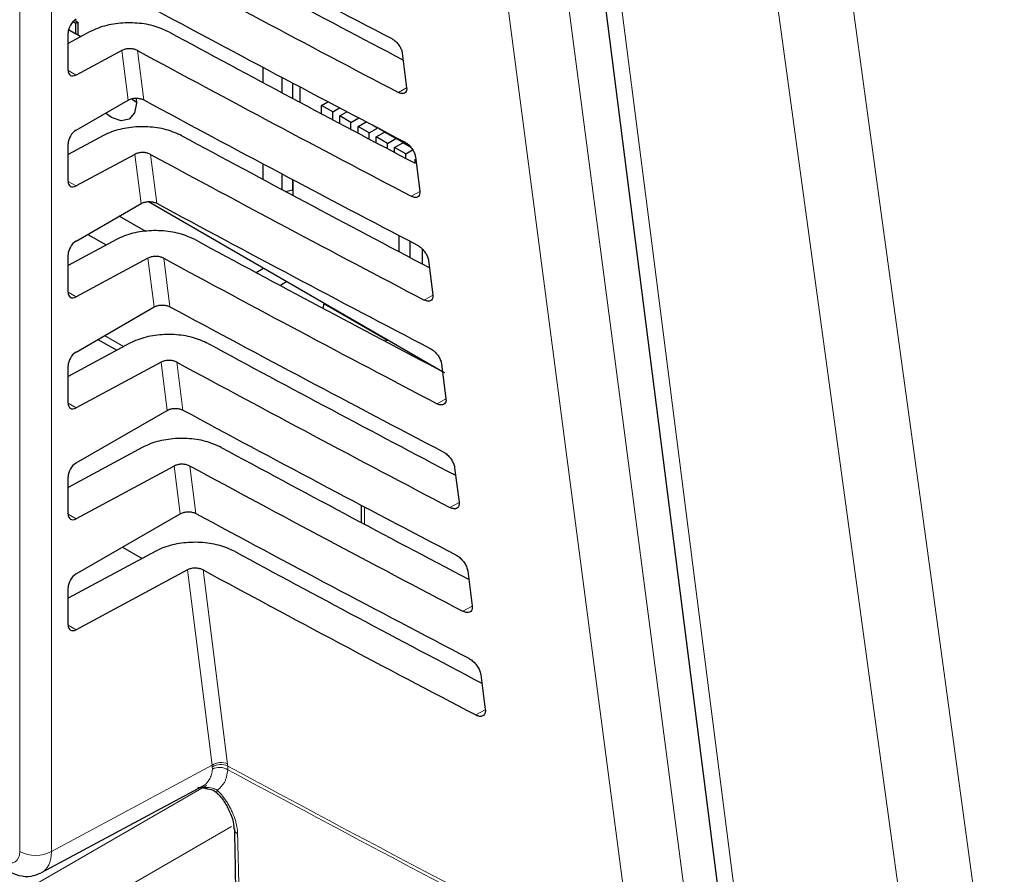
# Paper-space layout 'Blatt4' of a CAD drawing. Header units: millimetres. Extents: x 5 to 418, y 2 to 292.
# Tile 37 of 70: x 135 to 146, y 143 to 152. Entities that reach past the tile are written whole.
import ezdxf

# ---------------------------------------------------------------- set-up
doc = ezdxf.new("R2010")
doc.units = ezdxf.units.MM

psp = doc.layouts.new('Blatt4')

# ---------------------------------------------------------------- linework, layer by layer
at = {"color": 7, "linetype": 'Continuous', "lineweight": 18}
for p, q in [((135.256, 142.795), (135.256, 159.875)), ((135.607, 159.873), (135.607, 142.793)), ((136.452, 151.089), (136.383, 151.638)), ((136.556, 151.638), (136.625, 151.092)), ((135.79, 151.418), (135.878, 151.367)), ((139.529, 151.225), (139.438, 151.174)), ((136.596, 149.948), (136.528, 150.491)), ((136.701, 150.491), (136.769, 149.951)), ((135.79, 150.193), (135.878, 150.142)), ((139.674, 150.081), (139.58, 150.029)), ((136.74, 148.806), (136.672, 149.344)), ((136.846, 149.344), (136.913, 148.809)), ((135.79, 148.968), (135.878, 148.917)), ((139.818, 148.937), (139.722, 148.883)), ((136.192, 148.49), (136.402, 148.369)), ((136.885, 147.665), (136.817, 148.197)), ((136.991, 148.197), (137.058, 147.667)), ((139.963, 147.793), (139.865, 147.738)), ((135.79, 147.744), (135.878, 147.693)), ((137.029, 146.523), (136.962, 147.05)), ((137.136, 147.05), (137.202, 146.526)), ((139.065, 146.597), (139.065, 146.407)), ((140.108, 146.648), (140.007, 146.592)), ((135.79, 146.519), (135.878, 146.468)), ((137.38, 143.746), (137.107, 145.904)), ((137.28, 145.903), (137.551, 143.76)), ((140.252, 145.504), (140.15, 145.447)), ((135.79, 145.294), (135.878, 145.243)), ((140.397, 144.36), (140.292, 144.302)), ((137.551, 143.76), (137.554, 143.737)), ((135.607, 142.793), (137.38, 143.746)), ((137.382, 143.728), (137.38, 143.746)), ((137.383, 143.705), (137.382, 143.728)), ((137.554, 143.737), (137.554, 143.697)), ((135.253, 142.331), (137.319, 143.523)), ((137.596, 143.071), (135.518, 141.871))]:
    psp.add_line(p, q, dxfattribs=at)
at = {"color": 7, "linetype": 'Continuous', "lineweight": 25}
for p, q in [((135.845, 151.957), (135.877, 151.938)), ((135.863, 151.972), (135.899, 151.951)), ((135.877, 151.938), (135.899, 151.951)), ((135.877, 151.82), (135.877, 151.938)), ((135.899, 151.951), (135.899, 151.807)), ((136.035, 151.846), (135.79, 151.714)), ((135.79, 151.42), (135.79, 151.832)), ((135.795, 151.868), (135.877, 151.82)), ((135.931, 151.789), (135.877, 151.82)), ((136.383, 151.638), (135.878, 151.367)), ((139.481, 151.609), (139.529, 151.227)), ((137.94, 151.453), (137.94, 151.285)), ((138.153, 151.171), (138.153, 151.34)), ((138.267, 151.279), (138.267, 151.11)), ((138.348, 151.237), (138.348, 151.068)), ((135.878, 150.758), (136.452, 151.089)), ((136.497, 151.101), (136.544, 151.068)), ((138.589, 151.032), (138.659, 151.072)), ((138.589, 150.939), (138.589, 151.032)), ((138.713, 150.961), (138.589, 151.032)), ((138.713, 150.961), (138.788, 151.004)), ((138.713, 150.874), (138.713, 150.961)), ((138.791, 150.916), (138.87, 150.961)), ((138.791, 150.832), (138.791, 150.916)), ((138.914, 150.844), (138.791, 150.916)), ((138.914, 150.844), (138.999, 150.893)), ((138.914, 150.767), (138.914, 150.844)), ((138.992, 150.8), (139.081, 150.851)), ((138.992, 150.726), (138.992, 150.8)), ((139.116, 150.728), (138.992, 150.8)), ((139.116, 150.728), (139.208, 150.781)), ((139.116, 150.66), (139.116, 150.728)), ((139.208, 150.781), (139.153, 150.813)), ((139.194, 150.683), (139.286, 150.736)), ((139.208, 150.781), (139.208, 150.784)), ((139.221, 150.777), (139.567, 150.577)), ((139.286, 150.736), (139.286, 150.74)), ((139.409, 150.665), (139.286, 150.736)), ((136.18, 150.699), (135.79, 150.489)), ((135.79, 150.195), (135.79, 150.607)), ((139.194, 150.619), (139.194, 150.683)), ((139.317, 150.612), (139.194, 150.683)), ((139.317, 150.612), (139.409, 150.665)), ((139.317, 150.554), (139.317, 150.612)), ((139.395, 150.567), (139.487, 150.62)), ((139.409, 150.665), (139.409, 150.668)), ((139.487, 150.62), (139.487, 150.624)), ((139.573, 150.57), (139.487, 150.62)), ((139.395, 150.513), (139.395, 150.567)), ((139.519, 150.495), (139.395, 150.567)), ((139.519, 150.495), (139.595, 150.54)), ((136.528, 150.491), (135.878, 150.142)), ((139.519, 150.448), (139.519, 150.495)), ((139.622, 150.436), (139.628, 150.44)), ((139.622, 150.394), (139.622, 150.436)), ((139.625, 150.464), (139.673, 150.083)), ((137.94, 150.388), (137.94, 150.216)), ((138.153, 150.102), (138.153, 150.274)), ((138.267, 150.214), (138.267, 150.099)), ((138.272, 150.212), (138.272, 150.038)), ((138.192, 150.081), (138.267, 150.099)), ((138.266, 150.098), (138.272, 150.095)), ((138.267, 150.099), (138.272, 150.103)), ((136.679, 149.969), (139.925, 148.095)), ((135.878, 149.533), (136.596, 149.948)), ((136.647, 149.64), (136.355, 149.809)), ((136.325, 149.552), (135.79, 149.264)), ((136.008, 149.608), (136.211, 149.491)), ((139.447, 149.415), (139.447, 149.593)), ((139.567, 149.352), (139.567, 149.53)), ((139.699, 149.449), (139.699, 149.283)), ((135.79, 148.97), (135.79, 149.382)), ((136.672, 149.344), (135.878, 148.917)), ((139.77, 149.32), (139.818, 148.939)), ((137.867, 149.186), (137.948, 149.236)), ((138.207, 149.087), (138.135, 149.042)), ((135.878, 148.308), (136.74, 148.806)), ((138.606, 148.791), (138.619, 148.849)), ((138.617, 148.84), (139.312, 148.439)), ((136.119, 148.447), (136.327, 148.328)), ((139.32, 148.444), (139.291, 148.427)), ((136.47, 148.405), (135.79, 148.039)), ((135.79, 147.745), (135.79, 148.157)), ((136.817, 148.197), (135.878, 147.693)), ((139.915, 148.176), (139.963, 147.795)), ((135.878, 147.084), (136.885, 147.665)), ((136.615, 147.258), (135.79, 146.814)), ((136.962, 147.05), (135.878, 146.468)), ((140.059, 147.032), (140.108, 146.651)), ((135.79, 146.52), (135.79, 146.932)), ((139.028, 146.616), (139.028, 146.427)), ((135.878, 145.859), (137.029, 146.523)), ((136.391, 146.155), (136.608, 146.029)), ((136.76, 146.111), (135.79, 145.59)), ((137.107, 145.904), (135.878, 145.243)), ((140.204, 145.888), (140.252, 145.506)), ((135.79, 145.296), (135.79, 145.707)), ((140.349, 144.744), (140.397, 144.362)), ((135.498, 142.561), (137.281, 143.52)), ((137.221, 143.504), (137.331, 143.491))]:
    psp.add_line(p, q, dxfattribs=at)
at = {"color": 7, "linetype": 'Continuous', "lineweight": 18, "flags": 128}
for points in [[(142.055, 141.367), (141.956, 142.124), (141.559, 145.155), (140.285, 154.892)], [(140.949, 154.945), (141.834, 148.18), (142.719, 141.42)], [(141.637, 154.207), (141.756, 153.268), (142.235, 149.51), (142.715, 145.753), (143.347, 140.795)], [(144.288, 153.375), (144.756, 149.947), (145.225, 146.518), (146.129, 139.9)], [(145.309, 139.827), (145.18, 140.77), (144.664, 144.545), (144.148, 148.32), (143.467, 153.301)], [(137.435, 143.441), (137.433, 143.443), (137.431, 143.45), (137.433, 143.46), (137.438, 143.473)]]:
    psp.add_lwpolyline(points, dxfattribs=at)
at = {"color": 7, "linetype": 'Continuous', "lineweight": 25, "flags": 128}
for points in [[(141.424, 154.467), (141.581, 153.238), (143.134, 141.055)], [(136.54, 151.109), (136.544, 151.057), (136.523, 150.948), (136.464, 150.88), (136.375, 150.862), (136.27, 150.899), (136.204, 150.946)]]:
    psp.add_lwpolyline(points, dxfattribs=at)
at = {"color": 7, "linetype": 'Continuous', "lineweight": 18}
for centre, radius, start, end in [((137.478, 143.602), 0.175, 65.1129, 124.1357), ((137.476, 143.587), 0.169, 62.583, 123.4037), ((137.462, 143.55), 0.174, 57.9386, 117.0038), ((256.145, 363.442), 249.668, 241.64077, 242.80828), ((256.146, 363.396), 249.662, 241.64019, 242.80847), ((137.686, 143.049), 0.0637, 183.7199, 247.9823), ((135.433, 143.137), 0.385, 242.6565, 296.7662)]:
    psp.add_arc(centre, radius, start, end, dxfattribs=at)
at = {"color": 7, "linetype": 'Continuous', "lineweight": 25}
for centre, major_axis, ratio, start_param, end_param in [((307.104, 262.264), (249.892, 3.845), 0.587275, 3.951027, 3.967493), ((306.282, 254.055), (248.122, -3.686), 0.567125, 3.968666, 3.983632), ((306.281, 254.055), (248.626, -3.693), 0.567125, 3.968664, 3.985207), ((307.104, 261.039), (249.691, 3.842), 0.587275, 3.951067, 3.967532), ((135.88, 151.882), (0.064, 0.107), 0.587369, 0.811807, 2.36515), ((306.282, 252.83), (247.921, -3.683), 0.567125, 3.968707, 3.983625), ((306.281, 252.83), (248.425, -3.69), 0.567125, 3.968705, 3.985247), ((135.88, 151.47), (0.064, 0.107), 0.587369, 2.36515, 3.918493), ((307.104, 259.814), (249.491, 3.839), 0.587275, 3.951108, 3.967572), ((135.88, 150.657), (0.064, 0.107), 0.587369, 0.811807, 2.36515), ((306.282, 251.606), (247.72, -3.68), 0.567125, 3.968748, 3.983739), ((306.282, 251.605), (248.225, -3.687), 0.567125, 3.968746, 3.985287), ((135.88, 150.245), (0.064, 0.107), 0.587369, 2.36515, 3.918493), ((307.103, 258.589), (249.29, 3.836), 0.587275, 3.951149, 3.967612), ((135.88, 149.432), (0.064, 0.107), 0.587369, 0.811807, 2.36515), ((306.283, 250.381), (247.519, -3.677), 0.567125, 3.968789, 3.983923), ((306.282, 250.381), (248.024, -3.684), 0.567125, 3.968787, 3.985327), ((135.88, 149.02), (0.064, 0.107), 0.587369, 2.36515, 3.918493), ((307.103, 257.364), (249.089, 3.833), 0.587275, 3.951189, 3.967652), ((306.283, 249.157), (247.319, -3.674), 0.567125, 3.96883, 3.983847), ((135.88, 148.207), (0.064, 0.107), 0.587369, 0.811807, 2.36515), ((306.282, 249.156), (247.823, -3.681), 0.567125, 3.968828, 3.985368), ((135.88, 147.795), (0.064, 0.107), 0.587369, 2.36515, 3.918493), ((307.103, 256.139), (248.888, 3.83), 0.587275, 3.95123, 3.967692), ((306.283, 247.932), (247.118, -3.671), 0.567125, 3.968872, 3.983901), ((135.88, 146.982), (0.064, 0.107), 0.587369, 0.811807, 2.36515), ((306.283, 247.931), (247.622, -3.679), 0.567125, 3.96887, 3.985408), ((135.88, 146.571), (0.064, 0.107), 0.587369, 2.36515, 3.918493), ((307.102, 254.914), (248.688, 3.827), 0.587275, 3.951271, 3.967733), ((306.284, 246.707), (246.917, -3.668), 0.567125, 3.968913, 3.983955), ((135.88, 145.758), (0.064, 0.107), 0.587369, 0.811807, 2.36515), ((306.283, 246.707), (247.422, -3.676), 0.567125, 3.968911, 3.985449), ((135.88, 145.346), (0.064, 0.107), 0.587369, 2.36515, 3.918493)]:
    psp.add_ellipse(centre, major_axis=major_axis, ratio=ratio, start_param=start_param, end_param=end_param, dxfattribs=at)
at = {"color": 7, "linetype": 'Continuous', "lineweight": 18}
for centre, major_axis, ratio, start_param, end_param in [((135.08, 142.897), (-0.125, 0.217), 0.577206, 2.356428, 3.92692), ((135.256, 142.999), (-0.243, 0.437), 0.577293, 3.119125, 3.935643)]:
    psp.add_ellipse(centre, major_axis=major_axis, ratio=ratio, start_param=start_param, end_param=end_param, dxfattribs=at)
at = {"color": 7, "linetype": 'Continuous', "lineweight": 25}
for points, knots in [([(136.902, 151.843), (136.846, 151.868), (136.735, 151.918), (136.526, 151.947), (136.314, 151.939), (136.146, 151.899), (136.064, 151.86), (136.035, 151.846)], [0, 0, 0, 0, 0.218795, 0.437546, 0.657533, 0.879937, 1, 1, 1, 1]), ([(139.364, 151.769), (139.368, 151.766), (139.385, 151.757), (139.413, 151.734), (139.444, 151.697), (139.468, 151.657), (139.478, 151.627), (139.48, 151.612), (139.481, 151.609)], [0, 0, 0, 0, 0.088008, 0.3002334, 0.5137745, 0.729433, 0.9466698, 1, 1, 1, 1]), ([(136.556, 151.638), (136.545, 151.643), (136.523, 151.653), (136.481, 151.658), (136.438, 151.657), (136.405, 151.649), (136.388, 151.641), (136.383, 151.638)], [0, 0, 0, 0, 0.218795, 0.437546, 0.657532, 0.879936, 1, 1, 1, 1]), ([(139.529, 151.227), (139.529, 151.222), (139.531, 151.205), (139.525, 151.182), (139.507, 151.164), (139.48, 151.159), (139.455, 151.166), (139.44, 151.173), (139.438, 151.174)], [0, 0, 0, 0, 0.09232, 0.309177, 0.524659, 0.738015, 0.949851, 1, 1, 1, 1]), ([(136.452, 151.089), (136.463, 151.095), (136.486, 151.105), (136.528, 151.112), (136.571, 151.11), (136.604, 151.102), (136.62, 151.095), (136.625, 151.092)], [0, 0, 0, 0, 0.223636, 0.447295, 0.670269, 0.891817, 1, 1, 1, 1]), ([(137.047, 150.697), (136.991, 150.721), (136.88, 150.771), (136.671, 150.8), (136.459, 150.792), (136.291, 150.752), (136.209, 150.713), (136.18, 150.699)], [0, 0, 0, 0, 0.2188012, 0.4375582, 0.6575514, 0.8799612, 1, 1, 1, 1]), ([(139.505, 150.629), (139.511, 150.626), (139.528, 150.616), (139.557, 150.592), (139.588, 150.555), (139.612, 150.513), (139.623, 150.483), (139.625, 150.467), (139.625, 150.464)], [0, 0, 0, 0, 0.091132, 0.303381, 0.516954, 0.732645, 0.9499, 1, 1, 1, 1]), ([(136.701, 150.491), (136.69, 150.496), (136.667, 150.506), (136.626, 150.512), (136.583, 150.51), (136.55, 150.502), (136.533, 150.494), (136.528, 150.491)], [0, 0, 0, 0, 0.218801, 0.437558, 0.657551, 0.87996, 1, 1, 1, 1]), ([(139.673, 150.083), (139.674, 150.078), (139.675, 150.06), (139.669, 150.036), (139.651, 150.018), (139.623, 150.013), (139.597, 150.02), (139.583, 150.028), (139.58, 150.029)], [0, 0, 0, 0, 0.09538, 0.312215, 0.527668, 0.740995, 0.952818, 1, 1, 1, 1]), ([(136.596, 149.948), (136.607, 149.953), (136.63, 149.964), (136.672, 149.97), (136.715, 149.969), (136.748, 149.961), (136.764, 149.953), (136.769, 149.951)], [0, 0, 0, 0, 0.223642, 0.447307, 0.670287, 0.89184, 1, 1, 1, 1]), ([(137.192, 149.55), (137.136, 149.574), (137.025, 149.624), (136.816, 149.654), (136.604, 149.645), (136.436, 149.605), (136.354, 149.566), (136.325, 149.552)], [0, 0, 0, 0, 0.218807, 0.43757, 0.65757, 0.879985, 1, 1, 1, 1]), ([(139.647, 149.488), (139.653, 149.485), (139.67, 149.476), (139.7, 149.451), (139.732, 149.412), (139.757, 149.37), (139.767, 149.339), (139.77, 149.323), (139.77, 149.32)], [0, 0, 0, 0, 0.094104, 0.306375, 0.51998, 0.735701, 0.952973, 1, 1, 1, 1]), ([(136.846, 149.344), (136.835, 149.349), (136.812, 149.359), (136.771, 149.365), (136.728, 149.363), (136.695, 149.355), (136.678, 149.347), (136.672, 149.344)], [0, 0, 0, 0, 0.218807, 0.43757, 0.657569, 0.879984, 1, 1, 1, 1]), ([(139.818, 148.939), (139.819, 148.933), (139.82, 148.915), (139.814, 148.89), (139.795, 148.872), (139.766, 148.868), (139.74, 148.875), (139.725, 148.882), (139.722, 148.883)], [0, 0, 0, 0, 0.098292, 0.3151062, 0.5305297, 0.7438302, 0.955641, 1, 1, 1, 1]), ([(136.74, 148.806), (136.752, 148.811), (136.774, 148.822), (136.816, 148.829), (136.859, 148.827), (136.892, 148.819), (136.908, 148.812), (136.913, 148.809)], [0, 0, 0, 0, 0.2236478, 0.447319, 0.6703044, 0.8918641, 1, 1, 1, 1]), ([(137.336, 148.403), (137.281, 148.427), (137.17, 148.477), (136.96, 148.507), (136.749, 148.498), (136.581, 148.458), (136.499, 148.419), (136.47, 148.405)], [0, 0, 0, 0, 0.2188132, 0.4375821, 0.6575876, 0.8800098, 1, 1, 1, 1]), ([(139.789, 148.348), (139.795, 148.345), (139.813, 148.335), (139.844, 148.309), (139.877, 148.27), (139.902, 148.226), (139.912, 148.194), (139.914, 148.179), (139.915, 148.176)], [0, 0, 0, 0, 0.096934, 0.309226, 0.522862, 0.738613, 0.9559, 1, 1, 1, 1]), ([(136.991, 148.197), (136.979, 148.202), (136.957, 148.212), (136.915, 148.218), (136.873, 148.216), (136.84, 148.208), (136.823, 148.2), (136.817, 148.197)], [0, 0, 0, 0, 0.218813, 0.437581, 0.657587, 0.880009, 1, 1, 1, 1]), ([(139.963, 147.795), (139.963, 147.789), (139.965, 147.77), (139.958, 147.745), (139.938, 147.726), (139.909, 147.722), (139.882, 147.729), (139.867, 147.737), (139.865, 147.738)], [0, 0, 0, 0, 0.101065, 0.31786, 0.533256, 0.746531, 0.958331, 1, 1, 1, 1]), ([(136.885, 147.665), (136.896, 147.67), (136.918, 147.681), (136.961, 147.687), (137.003, 147.686), (137.036, 147.678), (137.052, 147.67), (137.058, 147.667)], [0, 0, 0, 0, 0.223654, 0.447331, 0.670322, 0.891888, 1, 1, 1, 1]), ([(137.481, 147.256), (137.426, 147.281), (137.314, 147.33), (137.105, 147.36), (136.894, 147.351), (136.726, 147.311), (136.644, 147.272), (136.615, 147.258)], [0, 0, 0, 0, 0.218819, 0.437594, 0.657606, 0.880034, 1, 1, 1, 1]), ([(139.931, 147.208), (139.937, 147.205), (139.955, 147.194), (139.987, 147.168), (140.021, 147.127), (140.046, 147.083), (140.057, 147.05), (140.059, 147.035), (140.059, 147.032)], [0, 0, 0, 0, 0.0996319, 0.3119456, 0.5256103, 0.7413895, 0.9586918, 1, 1, 1, 1]), ([(137.136, 147.05), (137.124, 147.055), (137.102, 147.065), (137.06, 147.071), (137.018, 147.069), (136.984, 147.061), (136.968, 147.053), (136.962, 147.05)], [0, 0, 0, 0, 0.218819, 0.437593, 0.657605, 0.880033, 1, 1, 1, 1]), ([(140.108, 146.651), (140.108, 146.644), (140.11, 146.625), (140.103, 146.599), (140.082, 146.58), (140.052, 146.576), (140.025, 146.584), (140.01, 146.591), (140.007, 146.592)], [0, 0, 0, 0, 0.10371, 0.320486, 0.535856, 0.749107, 0.960896, 1, 1, 1, 1]), ([(137.029, 146.523), (137.04, 146.528), (137.062, 146.539), (137.105, 146.546), (137.148, 146.544), (137.181, 146.536), (137.196, 146.528), (137.202, 146.526)], [0, 0, 0, 0, 0.22366, 0.447343, 0.67034, 0.891912, 1, 1, 1, 1]), ([(137.626, 146.109), (137.571, 146.134), (137.459, 146.183), (137.25, 146.213), (137.039, 146.204), (136.871, 146.165), (136.789, 146.125), (136.76, 146.111)], [0, 0, 0, 0, 0.218825, 0.437606, 0.657624, 0.880059, 1, 1, 1, 1]), ([(140.073, 146.068), (140.079, 146.065), (140.098, 146.054), (140.131, 146.026), (140.165, 145.985), (140.191, 145.939), (140.201, 145.906), (140.204, 145.89), (140.204, 145.888)], [0, 0, 0, 0, 0.102208, 0.314542, 0.528235, 0.744041, 0.961357, 1, 1, 1, 1]), ([(137.28, 145.903), (137.269, 145.908), (137.247, 145.918), (137.205, 145.924), (137.163, 145.922), (137.129, 145.914), (137.113, 145.906), (137.107, 145.904)], [0, 0, 0, 0, 0.218825, 0.437606, 0.657623, 0.880057, 1, 1, 1, 1]), ([(140.252, 145.506), (140.253, 145.5), (140.254, 145.48), (140.247, 145.454), (140.226, 145.434), (140.195, 145.43), (140.167, 145.438), (140.152, 145.446), (140.15, 145.447)], [0, 0, 0, 0, 0.106236, 0.322993, 0.538338, 0.751567, 0.963346, 1, 1, 1, 1]), ([(140.214, 144.928), (140.221, 144.924), (140.241, 144.913), (140.274, 144.885), (140.309, 144.842), (140.336, 144.796), (140.346, 144.762), (140.348, 144.746), (140.349, 144.744)], [0, 0, 0, 0, 0.104669, 0.317023, 0.530743, 0.746575, 0.963905, 1, 1, 1, 1]), ([(140.397, 144.362), (140.398, 144.356), (140.399, 144.335), (140.391, 144.308), (140.37, 144.288), (140.338, 144.284), (140.31, 144.293), (140.294, 144.3), (140.292, 144.302)], [0, 0, 0, 0, 0.108649, 0.325389, 0.54071, 0.753917, 0.965688, 1, 1, 1, 1]), ([(137.31, 143.491), (137.338, 143.486), (137.384, 143.479), (137.427, 143.45), (137.44, 143.434), (137.443, 143.43)], [0, 0, 0, 0, 0.5436905, 0.8848838, 1, 1, 1, 1]), ([(137.434, 143.44), (137.439, 143.435), (137.476, 143.4), (137.538, 143.312), (137.597, 143.188), (137.623, 143.089), (137.62, 143.053), (137.619, 143.046)], [0, 0, 0, 0, 0.050198, 0.3387464, 0.6351831, 0.9275887, 1, 1, 1, 1]), ([(137.626, 143.045), (137.629, 142.885), (137.668, 141), (137.731, 139.132), (137.788, 137.422)], [0, 0, 0, 0, 0.085161, 1, 1, 1, 1]), ([(135.132, 142.578), (135.169, 142.56), (135.248, 142.523), (135.377, 142.513), (135.454, 142.545), (135.49, 142.56)], [0, 0, 0, 0, 0.333697, 0.697753, 1, 1, 1, 1])]:
    psp.add_open_spline(points, degree=3, knots=knots, dxfattribs=at)
at = {"color": 7, "linetype": 'Continuous', "lineweight": 18}
for points, knots in [([(137.28, 143.52), (137.282, 143.521), (137.291, 143.525), (137.305, 143.535), (137.323, 143.552), (137.339, 143.571), (137.353, 143.593), (137.364, 143.618), (137.373, 143.644), (137.38, 143.673), (137.382, 143.694), (137.383, 143.705)], [0, 0, 0, 0, 0.025228, 0.144895, 0.265397, 0.38853, 0.512573, 0.632266, 0.752793, 0.875944, 1, 1, 1, 1]), ([(137.554, 143.697), (137.545, 143.647), (137.528, 143.549), (137.468, 143.498), (137.438, 143.473)], [0, 0, 0, 0, 0.518965, 1, 1, 1, 1]), ([(137.253, 143.505), (137.258, 143.505), (137.273, 143.504), (137.288, 143.503), (137.298, 143.503)], [0, 0, 0, 0, 0.3044003, 1, 1, 1, 1]), ([(137.298, 143.503), (137.328, 143.502), (137.376, 143.502), (137.421, 143.481), (137.438, 143.473)], [0, 0, 0, 0, 0.616269, 1, 1, 1, 1]), ([(137.438, 143.473), (137.448, 143.463), (137.466, 143.443), (137.493, 143.411), (137.518, 143.378), (137.539, 143.347), (137.56, 143.313), (137.58, 143.277), (137.601, 143.235), (137.616, 143.2), (137.629, 143.163), (137.641, 143.126), (137.651, 143.084), (137.657, 143.048), (137.661, 143.017), (137.661, 142.999), (137.662, 142.99)], [0, 0, 0, 0, 0.072855, 0.146236, 0.2202635, 0.2948329, 0.3402127, 0.4284629, 0.5111035, 0.5896085, 0.6350161, 0.7233209, 0.8060135, 0.8845685, 0.9421584, 1, 1, 1, 1]), ([(137.662, 142.99), (137.663, 142.923), (137.672, 142.588), (137.707, 141.181), (137.805, 137.703), (137.993, 132.376), (138.26, 126.247), (138.478, 122.267), (138.581, 120.392)], [0, 0, 0, 0, 0.008809, 0.044043, 0.184981, 0.46686, 0.748768, 1, 1, 1, 1])]:
    psp.add_open_spline(points, degree=3, knots=knots, dxfattribs=at)

doc.saveas('drawing.dxf')
